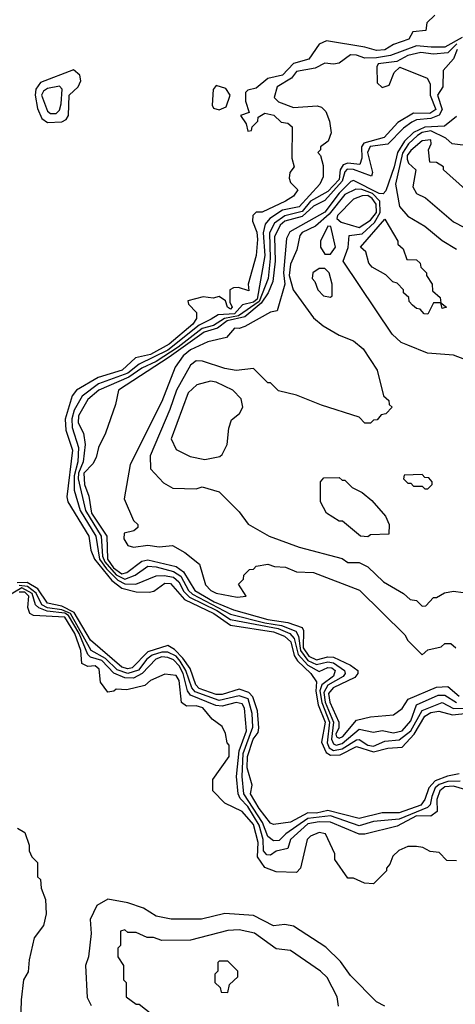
# Model space of a CAD drawing. Extents: x 2668140 to 2765664, y 823621 to 955240.
# Tile 34 of 256: x 2696147 to 2697671, y 853809 to 857249. Entities that reach past the tile are written whole.
import ezdxf

# ---------------------------------------------------------------- set-up
doc = ezdxf.new("R2010")
doc.units = 0

msp = doc.modelspace()

# ---------------------------------------------------------------- linework, layer by layer
at = {"layer": '0CON02XD'}
for points in [[(2697600, 857265), (2697571.7, 857238.3), (2697568.3, 857211.7), (2697523, 857207), (2697508.3, 857181.7), (2697455, 857162.5), (2697425, 857144), (2697395, 857141.2), (2697355, 857153.3), (2697220, 857175), (2697195, 857163.8), (2697158.8, 857111.2), (2697105, 857096.2), (2697066.7, 857055), (2697015, 857043.3), (2696975, 857010), (2696945, 857003.3), (2696936.7, 856995), (2696936.7, 856965), (2696950, 856925), (2696920, 856915), (2696940, 856885), (2696945, 856860), (2696958.3, 856861.7), (2696960, 856875), (2696980, 856895), (2696981.7, 856908.3), (2697005, 856922.5), (2697035.9, 856915.9), (2697061.7, 856891.7), (2697085, 856887.5), (2697100, 856875), (2697098.8, 856765), (2697107.5, 856735), (2697092.5, 856715), (2697090, 856695), (2697095, 856680), (2697120, 856655), (2697105, 856632.5), (2697077.5, 856615), (2696995, 856576.7), (2696975, 856576.7), (2696963.3, 856565), (2696961.2, 856545), (2696977.3, 856507.3), (2696978.7, 856481.3), (2696974.2, 856425), (2696946.2, 856325), (2696948.3, 856301.7), (2696913, 856313), (2696895, 856312.5), (2696882.5, 856305), (2696882.5, 856262.5), (2696890, 856245), (2696885, 856237.5), (2696873.8, 856245), (2696866.7, 856266.7), (2696845, 856282.5), (2696823.6, 856276.4), (2696789.3, 856280.7), (2696735, 856267.5), (2696737.5, 856255), (2696765.7, 856225.7), (2696765.8, 856205), (2696752.9, 856185), (2696670, 856115), (2696605, 856079.5), (2696552.1, 856067.9), (2696506.2, 856025), (2696421.3, 855998.7), (2696345.7, 855954.3), (2696330.8, 855935), (2696306.8, 855853.2), (2696308.6, 855815), (2696331.9, 855745), (2696311.9, 855581.9), (2696316, 855565), (2696388.6, 855445), (2696395.9, 855395.9), (2696408.9, 855365), (2696469.6, 855289.6), (2696505, 855262.9), (2696555, 855250.6), (2696600.5, 855249.5), (2696617, 855253), (2696655, 855280), (2696675, 855279.2), (2696723.6, 855223.6), (2696825.8, 855175), (2696885, 855134.3), (2697035, 855110), (2697073.8, 855095), (2697095.3, 855075.3), (2697107.4, 855027.4), (2697119.5, 855009.5), (2697165.6, 854965), (2697185.5, 854935.5), (2697183, 854903), (2697190.9, 854855), (2697216.2, 854795), (2697202.5, 854725), (2697219.4, 854689.4), (2697235, 854679.5), (2697268.9, 854681.1), (2697325, 854709.4), (2697385, 854691.1), (2697435.6, 854704.4), (2697485, 854707.5), (2697526.7, 854753.3), (2697565, 854815.7), (2697585, 854828.5), (2697613, 854833), (2697660.9, 854820.9), (2697715, 854826.5)], [(2697695, 857187.3), (2697635, 857153.3), (2697586.4, 857153.6), (2697535, 857157.3), (2697445, 857124.5), (2697395, 857116.4), (2697355, 857114.3), (2697325, 857125.8), (2697305, 857126), (2697265, 857097.5), (2697245, 857093.3), (2697215, 857097.5), (2697180.5, 857079.5), (2697115, 857068), (2697098, 857045), (2697048, 857015), (2697037, 856977), (2697052.3, 856962.3), (2697105, 856942), (2697188.3, 856948.3), (2697203.6, 856943.6), (2697218.3, 856928.3), (2697231.2, 856895), (2697236.4, 856853.6), (2697226.7, 856825), (2697200, 856805), (2697200, 856795), (2697190, 856785), (2697200, 856775), (2697209.3, 856739.3), (2697209.3, 856700.7), (2697197.5, 856675), (2697125, 856595.8), (2697066.2, 856583.8), (2697022, 856555), (2697005.5, 856534.5), (2696999.5, 856505), (2697004.4, 856425), (2696977.5, 856272.5), (2696965, 856262), (2696926.9, 856253.1), (2696898.5, 856221.5), (2696841.4, 856218.6), (2696817, 856203), (2696775, 856182.5), (2696665.6, 856094.4), (2696564.6, 856045.4), (2696525, 856013.8), (2696423.3, 855976.7), (2696366.2, 855933.8), (2696337.5, 855885), (2696329.5, 855855), (2696331.1, 855825), (2696353.3, 855755), (2696350, 855705), (2696338, 855655), (2696337.8, 855605), (2696358.5, 855535), (2696413.3, 855445), (2696426, 855365), (2696450.4, 855330.4), (2696490.6, 855290.6), (2696515, 855278.8), (2696552.9, 855277.1), (2696624.3, 855305.7), (2696652.2, 855307.8), (2696685, 855301.1), (2696704.4, 855285), (2696721.7, 855251.7), (2696741.8, 855231.7), (2696836.9, 855185), (2696885, 855153.6), (2696908.6, 855148.6), (2697051.7, 855121.7), (2697092, 855105), (2697107.7, 855087.7), (2697121.9, 855031.9), (2697155, 854993.6), (2697195, 854972), (2697225, 854986.5), (2697238.8, 854985), (2697250.8, 854975), (2697245, 854956), (2697204.1, 854925.9), (2697197.5, 854905), (2697203.7, 854863.7), (2697231.3, 854795), (2697223.3, 854723.3), (2697230, 854705), (2697245, 854695.5), (2697275, 854701.8), (2697325, 854733.1), (2697335, 854734.2), (2697364.7, 854714.7), (2697385, 854711.1), (2697425, 854728.6), (2697475, 854732.9), (2697515, 854764.4), (2697555, 854836), (2697625, 854864), (2697665, 854842.2), (2697735.6, 854844.4)], [(2697676.4, 857165), (2697645, 857132.9), (2697595, 857128.6), (2697550, 857135), (2697505, 857123.8), (2697467, 857103), (2697401.2, 857095), (2697396.2, 857085), (2697398.3, 857028.3), (2697415, 857012.5), (2697439.3, 857020.7), (2697457.5, 857065), (2697477, 857083), (2697572.5, 857045), (2697583.3, 857025), (2697582.9, 856985), (2697602.5, 856935), (2697581.7, 856921.7), (2697525, 856922.5), (2697469.5, 856890.5), (2697422.1, 856837.9), (2697351.7, 856818.3), (2697342.5, 856805), (2697344.2, 856765), (2697336.9, 856743.1), (2697295, 856748.1), (2697278.3, 856741.7), (2697268.9, 856725), (2697265, 856691.4), (2697225, 856649.4), (2697165, 856615.6), (2697135, 856578.5), (2697075, 856564.4), (2697038.3, 856538.3), (2697021.1, 856505), (2697023.6, 856415), (2697016.4, 856345), (2696985.2, 856264.8), (2696912.9, 856215), (2696864.2, 856205.8), (2696825, 856181.2), (2696785, 856170.8), (2696701.8, 856105), (2696625, 856055.4), (2696575, 856031.8), (2696529.3, 856000.8), (2696424, 855955), (2696385, 855922), (2696352.9, 855865), (2696351.3, 855841.3), (2696370, 855805), (2696375.7, 855765), (2696368.9, 855705), (2696352.7, 855665), (2696351.8, 855645), (2696377.3, 855535), (2696432.7, 855445), (2696436.8, 855375), (2696444.7, 855355), (2696485, 855309.6), (2696515.4, 855294.6), (2696551.3, 855308.7), (2696595, 855339.4), (2696625, 855338.1), (2696685, 855321.5), (2696711.1, 855305), (2696738.2, 855255), (2696751.8, 855241.8), (2696885, 855172.7), (2697005, 855141.6), (2697062.9, 855132.9), (2697113.1, 855113.1), (2697122.9, 855095), (2697129.1, 855045), (2697155, 855010.8), (2697185, 854996.2), (2697225, 855005.5), (2697245, 855002.7), (2697284, 854975), (2697286.2, 854965), (2697278.8, 854955), (2697225, 854924.4), (2697211.5, 854898.5), (2697216.2, 854865), (2697245.4, 854795), (2697237.9, 854735), (2697245, 854719.2), (2697254.5, 854714.5), (2697275, 854720.5), (2697335, 854770.8), (2697385, 854760), (2697415, 854766.2), (2697455, 854757.5), (2697485, 854764.3), (2697515, 854800), (2697535, 854856), (2697610.7, 854889.3), (2697635, 854889.4), (2697675, 854863.1)], [(2697677.8, 857145), (2697665, 857112.5), (2697628.8, 857071.2), (2697628, 857015), (2697609.2, 856985), (2697625.5, 856935.5), (2697614.6, 856915.4), (2697585.9, 856904.1), (2697535, 856899.5), (2697518.8, 856891.2), (2697489.8, 856870.2), (2697435, 856814.3), (2697373.3, 856806.7), (2697364.5, 856785), (2697382, 856715), (2697377.5, 856702.5), (2697315.3, 856725.3), (2697293.3, 856726.7), (2697285, 856718), (2697275, 856684.5), (2697215, 856617.8), (2697175, 856598.1), (2697135, 856561.8), (2697075.3, 856544.7), (2697058.7, 856531.3), (2697038.9, 856491.1), (2697040.4, 856405), (2697032.7, 856335), (2697016.5, 856295), (2696991.4, 856258.6), (2696935, 856211.3), (2696872.6, 856197.4), (2696838.7, 856171.3), (2696792, 856158), (2696669.9, 856070.1), (2696492.5, 855955), (2696482.5, 855905), (2696447.5, 855805), (2696423.3, 855755), (2696415, 855720), (2696402.5, 855697.5), (2696371.4, 855665), (2696373.5, 855625), (2696388.6, 855585), (2696398.5, 855525), (2696452.5, 855445), (2696453.8, 855365), (2696475, 855333.8), (2696505, 855313.6), (2696522, 855318), (2696575, 855356.9), (2696595, 855362.2), (2696695, 855338.9), (2696720.5, 855320.5), (2696759.4, 855255), (2696827.1, 855215), (2696895, 855187.5), (2697015, 855153.2), (2697085, 855143.6), (2697135, 855125.7), (2697140, 855115), (2697139.2, 855055), (2697158.9, 855025), (2697185, 855012.9), (2697225, 855023.6), (2697245, 855021.5), (2697304.5, 854994.5), (2697330, 854975), (2697330, 854965), (2697319.1, 854950.9), (2697244, 854915), (2697228.1, 854895), (2697232.7, 854865), (2697263.3, 854795), (2697263.1, 854775), (2697253.6, 854753.6), (2697255, 854743.8), (2697265, 854738.6), (2697277.1, 854745), (2697325, 854802), (2697375, 854813.8), (2697455, 854820), (2697485, 854842.5), (2697506.7, 854875), (2697605, 854917.5), (2697645, 854919.2), (2697685, 854885.8)], [(2696245, 856890), (2696295, 856892.5), (2696309.7, 856900.3), (2696318, 856915), (2696320.8, 856985), (2696352, 857015), (2696360.8, 857035), (2696358, 857055), (2696335, 857074.2), (2696220, 857030), (2696203.2, 857006.8), (2696201.1, 856985), (2696209.1, 856939.1), (2696225, 856903.8), (2696245, 856890)], [(2696275, 856921.2), (2696286.9, 856933.1), (2696292.5, 856955), (2696296.2, 857006.2), (2696286.4, 857016.4), (2696245, 857009.2), (2696230.3, 856999.7), (2696223.1, 856985), (2696245, 856930), (2696255, 856922), (2696275, 856921.2)], [(2696845, 856933.8), (2696870, 856945), (2696883.8, 856985), (2696868.8, 857008.8), (2696835, 857018.8), (2696823.8, 857005), (2696820.5, 856950.5), (2696825, 856940), (2696845, 856933.8)], [(2697675, 856911.2), (2697633.2, 856876.8), (2697565, 856873.9), (2697524.4, 856855), (2697493.3, 856825), (2697468.5, 856785), (2697457.5, 856735), (2697428.2, 856651.8), (2697418.9, 856641.1), (2697405, 856642.2), (2697315, 856687.1), (2697305.7, 856684.3), (2697265, 856643.5), (2697215, 856576.4), (2697092, 856508), (2697080, 856485), (2697069.6, 856365), (2697074.4, 856325), (2697048.3, 856231.7), (2697025, 856227.5), (2696935, 856177.1), (2696915, 856170), (2696898.3, 856171.7), (2696870.7, 856139.3), (2696805, 856124), (2696745, 856095.4), (2696718.6, 856075), (2696691.2, 856035), (2696644, 855915), (2696533.8, 855695), (2696512.5, 855575), (2696545, 855500), (2696560, 855485), (2696560, 855475), (2696547, 855463), (2696512.5, 855455), (2696512, 855435), (2696525, 855412.5), (2696545, 855406.7), (2696595, 855413.8), (2696635, 855407.5), (2696681.7, 855411.7), (2696725, 855387.5), (2696776.4, 855346.4), (2696797.5, 855275), (2696815.8, 855255), (2696835, 855245.6), (2696908, 855232), (2696940, 855235), (2696913, 855277), (2696930, 855295), (2696931.7, 855308.3), (2696951.7, 855328.3), (2696965, 855330), (2696975, 855340), (2697015, 855347.5), (2697038.3, 855338.3), (2697077, 855337), (2697115, 855320), (2697175, 855317.5), (2697336.4, 855256.4), (2697495, 855100), (2697505, 855080), (2697555, 855030), (2697575, 855047.5), (2697621.7, 855058.3), (2697635, 855070), (2697655, 855070), (2697672.5, 855055)], [(2697727, 856807), (2697660, 856815), (2697637.5, 856835), (2697585, 856860.9), (2697555, 856855.4), (2697538.6, 856845), (2697506.9, 856815), (2697486.7, 856783.3), (2697462, 856675), (2697476.4, 856596.4), (2697505, 856562.5), (2697565, 856527.5), (2697625, 856477.5), (2697675, 856447.5)], [(2697706.4, 856656.4), (2697630, 856725), (2697630, 856735), (2697605, 856750), (2697581.7, 856751.7), (2697577.5, 856795), (2697586.7, 856815), (2697585, 856830), (2697555, 856826.2), (2697515, 856792), (2697503.3, 856775), (2697502.2, 856762.2), (2697507.5, 856747.5), (2697532.5, 856725), (2697522.5, 856665), (2697535, 856642.5), (2697566.4, 856626.4), (2697665, 856542.5), (2697703.6, 856523.6)], [(2697705, 856062.5), (2697665, 856077.5), (2697573.6, 856083.6), (2697505, 856112.5), (2697481.7, 856121.7), (2697450.7, 856150.7), (2697278.8, 856405), (2697296.8, 856453.2), (2697300, 856495), (2697345, 856501.4), (2697388.9, 856541.1), (2697407.7, 856575), (2697406.7, 856615), (2697381.8, 856641.8), (2697344.5, 856655.5), (2697323.2, 856656.8), (2697285, 856638.6), (2697230.2, 856569.8), (2697182.3, 856527.7), (2697135, 856505.8), (2697126.7, 856495), (2697116.2, 856445), (2697094.5, 856395.5), (2697090, 856355), (2697103.8, 856305), (2697175, 856207.5), (2697209.3, 856179.3), (2697265, 856147.5), (2697315, 856127.5), (2697349.3, 856099.3), (2697397.5, 856025), (2697420, 855935), (2697438.3, 855918.3), (2697440, 855905), (2697450, 855895), (2697428.3, 855871.7), (2697411.7, 855868.3), (2697398.3, 855851.7), (2697385, 855850), (2697375, 855840), (2697355, 855840), (2697335, 855860), (2697203, 855903), (2697115, 855937.5), (2697053, 855953), (2697025, 855980), (2697015, 855980), (2696965, 856030), (2696905, 856023.3), (2696865, 856030), (2696786.4, 856056.4), (2696765, 856057.5), (2696745, 856042.5), (2696695.7, 855954.3), (2696673, 855887), (2696603.3, 855725), (2696605, 855680), (2696650.7, 855630.7), (2696683, 855613), (2696765, 855610), (2696785, 855617.5), (2696845, 855600), (2696915, 855530), (2696947, 855487), (2697020, 855445), (2697125, 855406.7), (2697275, 855366.7), (2697295, 855353.3), (2697335, 855352.5), (2697365, 855337.5), (2697420, 855285), (2697490, 855245), (2697513, 855223), (2697535, 855220), (2697555, 855200), (2697568.3, 855201.7), (2697595, 855230), (2697605, 855230), (2697633, 855247), (2697665, 855252.5), (2697698.3, 855248.3)], [(2697335, 856523.1), (2697375, 856548.5), (2697395.8, 856575), (2697394.6, 856605), (2697380.6, 856625), (2697365, 856634.4), (2697345, 856634.3), (2697315, 856622), (2697258.8, 856565), (2697256.7, 856555), (2697272.3, 856542.3), (2697335, 856523.1)], [(2697575, 856220), (2697561.7, 856221.7), (2697548.3, 856238.3), (2697535, 856240), (2697521.7, 856251.7), (2697510, 856265), (2697508.3, 856278.3), (2697490, 856295), (2697490, 856305), (2697468.3, 856328.3), (2697453, 856333), (2697428.3, 856358.3), (2697380, 856385), (2697368.3, 856398.3), (2697358.3, 856438.3), (2697340, 856455), (2697425, 856552.5), (2697470, 856475), (2697470, 856465), (2697488.3, 856448.3), (2697501.7, 856411.7), (2697535, 856410), (2697548.3, 856398.3), (2697550, 856385), (2697570, 856365), (2697570, 856355), (2697590, 856325), (2697591.7, 856301.7), (2697618.3, 856278.3), (2697620, 856260), (2697640, 856245), (2697625, 856240), (2697620, 856260), (2697595, 856260), (2697575, 856220)], [(2697235, 856430), (2697252.5, 856455), (2697236.2, 856526.2), (2697225, 856527.5), (2697200, 856475), (2697200, 856455), (2697215, 856430), (2697235, 856430)], [(2697235, 856280), (2697240, 856285), (2697240, 856325), (2697230, 856365), (2697215, 856380), (2697195, 856380), (2697172.5, 856365), (2697170, 856345), (2697180, 856335), (2697190, 856305), (2697210, 856285), (2697235, 856280)], [(2696795, 855712.5), (2696847, 855723), (2696855, 855730), (2696872.5, 855765), (2696878.3, 855821.7), (2696888.3, 855851.7), (2696916.4, 855873.6), (2696927.5, 855895), (2696922.5, 855925), (2696892.5, 855955), (2696835, 855983.3), (2696815, 855986.2), (2696766.4, 855973.6), (2696736.7, 855945), (2696676.7, 855785), (2696695, 855747.5), (2696743.6, 855723.6), (2696795, 855712.5)], [(2697365, 855442.5), (2697340, 855445), (2697277, 855497), (2697265, 855497.5), (2697220, 855525), (2697200, 855565), (2697200, 855635), (2697211.7, 855648.3), (2697265, 855650), (2697275, 855640), (2697285, 855640), (2697310, 855615), (2697345, 855597.5), (2697379.3, 855569.3), (2697427.5, 855515), (2697440, 855485), (2697438.3, 855451.7), (2697375, 855450), (2697365, 855442.5)], [(2697575, 855610), (2697590, 855625), (2697590, 855635), (2697578.3, 855648.3), (2697565, 855650), (2697555, 855660), (2697491.7, 855658.3), (2697490, 855645), (2697505, 855630), (2697515, 855630), (2697525, 855620), (2697555, 855620), (2697565, 855610), (2697575, 855610)], [(2697685, 854614.4), (2697643.5, 854606.5), (2697600.5, 854589.5), (2697578.1, 854565), (2697564.2, 854525), (2697550, 854505), (2697475, 854478.1), (2697415, 854478), (2697335, 854458.8), (2697225, 854486.7), (2697185, 854477.1), (2697155, 854478), (2697095, 854446), (2697035, 854437.5), (2697025, 854442.5), (2696985, 854493.3), (2696954.4, 854545), (2696960, 854575), (2696943.3, 854635), (2696944.6, 854675.4), (2696964.4, 854735), (2696981.4, 854758.6), (2696983.3, 854775), (2696979.4, 854835), (2696963.1, 854883.1), (2696948.9, 854898.9), (2696915, 854910), (2696855, 854891.4), (2696835, 854891.1), (2696775, 854912.5), (2696763.6, 854925), (2696743, 854983), (2696718.1, 855018.1), (2696688.9, 855048.9), (2696665, 855062.9), (2696595, 855040.6), (2696541.2, 854985), (2696525, 854981.5), (2696505, 854986.7), (2696395, 855081.4), (2696337.7, 855177.8), (2696295, 855200.4), (2696245, 855211.1), (2696210.2, 855260.2), (2696173.1, 855283.1), (2696137.8, 855282.2)], [(2697688.7, 854588.7), (2697645, 854587.1), (2697615, 854577.3), (2697601.1, 854565), (2697588.5, 854535), (2697583.3, 854506.7), (2697573.6, 854496.4), (2697475, 854455.6), (2697385, 854447.8), (2697335, 854432.2), (2697235, 854467.9), (2697155, 854458.5), (2697078, 854405), (2697055, 854381.2), (2697035, 854380), (2697015, 854396), (2696996.4, 854445), (2696931.8, 854545), (2696925.5, 854605.5), (2696928.5, 854685), (2696962.4, 854777.6), (2696960.9, 854825), (2696946.5, 854876.5), (2696915, 854887.5), (2696845, 854871.2), (2696761.5, 854901.5), (2696749.6, 854915), (2696728.9, 854975), (2696708.6, 855008.6), (2696694.4, 855025), (2696665, 855040), (2696645, 855040), (2696611.1, 855028.9), (2696592.2, 855015), (2696562.9, 854977.1), (2696525, 854964.6), (2696488, 854978), (2696447.9, 855017.9), (2696397.1, 855045), (2696324.5, 855174.5), (2696295, 855187.9), (2696245, 855194.7), (2696225, 855204.6), (2696205.2, 855245.2), (2696175, 855269.2), (2696145, 855272.8)], [(2697705, 854559.2), (2697665, 854571.8), (2697635, 854568.8), (2697616.9, 854555), (2697606.5, 854525), (2697607.6, 854482.4), (2697585, 854466), (2697535, 854467.5), (2697468.3, 854431.7), (2697355, 854403.8), (2697335, 854403.8), (2697235, 854445.7), (2697195, 854447.1), (2697155, 854439.4), (2697094.5, 854385.5), (2697085, 854353.8), (2697045, 854344.2), (2697025, 854330.8), (2697011.3, 854331.3), (2697000, 854345), (2696998.5, 854385), (2696985.4, 854435), (2696945, 854500), (2696917.9, 854527.9), (2696911.9, 854545), (2696905.6, 854605), (2696915.3, 854694.7), (2696940.5, 854765), (2696934.1, 854844.1), (2696925, 854858.8), (2696905, 854864.2), (2696855, 854850.6), (2696833.5, 854853.5), (2696745, 854889.2), (2696734.6, 854904.6), (2696718.9, 854965), (2696705, 854991.4), (2696685, 855012.2), (2696665, 855021.1), (2696645, 855023.3), (2696623.8, 855015), (2696575.4, 854964.6), (2696545, 854948.5), (2696515, 854949.5), (2696476, 854966), (2696435, 855010.9), (2696395, 855022.5), (2696385, 855030.8), (2696355.3, 855105), (2696317.7, 855167.7), (2696305, 855175.7), (2696243.1, 855183.1), (2696214, 855194), (2696201.9, 855205), (2696190.8, 855245), (2696155, 855264.7), (2696045, 855200.5)], [(2697675, 854310), (2697641.7, 854311.7), (2697615, 854340), (2697583, 854343), (2697557, 854357), (2697535, 854360), (2697505, 854360), (2697473, 854347), (2697453, 854327), (2697441.7, 854298.3), (2697430, 854285), (2697430, 854275), (2697385, 854230), (2697353, 854233), (2697315, 854250), (2697295, 854250), (2697250, 854315), (2697250, 854335), (2697216.7, 854405), (2697195, 854410), (2697165, 854396.7), (2697153.3, 854385), (2697130, 854285), (2697115, 854270), (2697045, 854272.5), (2697005, 854287.5), (2696978.8, 854325), (2696981.2, 854375), (2696965, 854437.5), (2696925, 854482.5), (2696865, 854512.5), (2696822.5, 854555), (2696822.5, 854595), (2696880, 854675), (2696880, 854715), (2696873, 854723), (2696867.5, 854755), (2696855, 854780), (2696820, 854805), (2696787.5, 854845), (2696765, 854852.5), (2696730.7, 854850.7), (2696713.6, 854863.6), (2696705, 854940), (2696695, 854957.5), (2696655, 854962.5), (2696605, 854940), (2696585, 854923.3), (2696521.7, 854908.3), (2696485, 854910), (2696477, 854903), (2696455, 854900), (2696430, 854935), (2696425, 854980), (2696411.7, 854991.7), (2696385, 854990), (2696365, 855000), (2696361.2, 855045), (2696339.5, 855105), (2696305, 855161.9), (2696195, 855167.5), (2696182.5, 855175), (2696175.7, 855195.7), (2696178.9, 855235), (2696165, 855249.6), (2696145, 855249.6)], [(2696140, 854425), (2696165, 854410), (2696180, 854365), (2696180, 854345), (2696190, 854325), (2696210, 854305), (2696210, 854255), (2696220, 854245), (2696222.5, 854215), (2696237.5, 854175), (2696240, 854125), (2696230, 854085), (2696198.3, 854041.7), (2696180, 853965), (2696177, 853923), (2696160, 853895), (2696152.5, 853825), (2696150, 853745)], [(2697425, 853802.5), (2697395, 853817.5), (2697305, 853910), (2697269.3, 853959.3), (2697218.3, 854008.3), (2697105, 854082.5), (2697075, 854087.5), (2697035, 854083.3), (2696965, 854120), (2696865, 854126.7), (2696783, 854107), (2696677, 854107), (2696625, 854117.5), (2696580, 854145), (2696525, 854163.3), (2696455, 854176.7), (2696417.5, 854155), (2696393.3, 854105), (2696397, 854057), (2696387.5, 853975), (2696377.5, 853945), (2696383, 853833), (2696397.5, 853805)], [(2696615, 854042.5), (2696593, 854043), (2696555, 854060), (2696525, 854060), (2696515, 854070), (2696500, 854065), (2696500, 854015), (2696490, 854005), (2696490, 853975), (2696510, 853945), (2696510, 853895), (2696520, 853885), (2696520, 853835), (2696555, 853810), (2696565, 853810), (2696610, 853775)], [(2697263, 853803), (2697257.5, 853835), (2697223, 853903), (2697200, 853925), (2697095, 853997.5), (2697045, 854002.5), (2696968.3, 854058.3), (2696915, 854070), (2696875, 854066.7), (2696745, 854033.3), (2696645, 854032.5), (2696615, 854042.5)], [(2696875, 853850), (2696881.7, 853878.3), (2696910, 853905), (2696910, 853925), (2696875, 853960), (2696845, 853960), (2696840, 853955), (2696840, 853925), (2696830, 853915), (2696830, 853885), (2696848.3, 853868.3), (2696851.7, 853851.7), (2696875, 853850)]]:
    msp.add_lwpolyline(points, dxfattribs=at)

doc.saveas('drawing.dxf')
